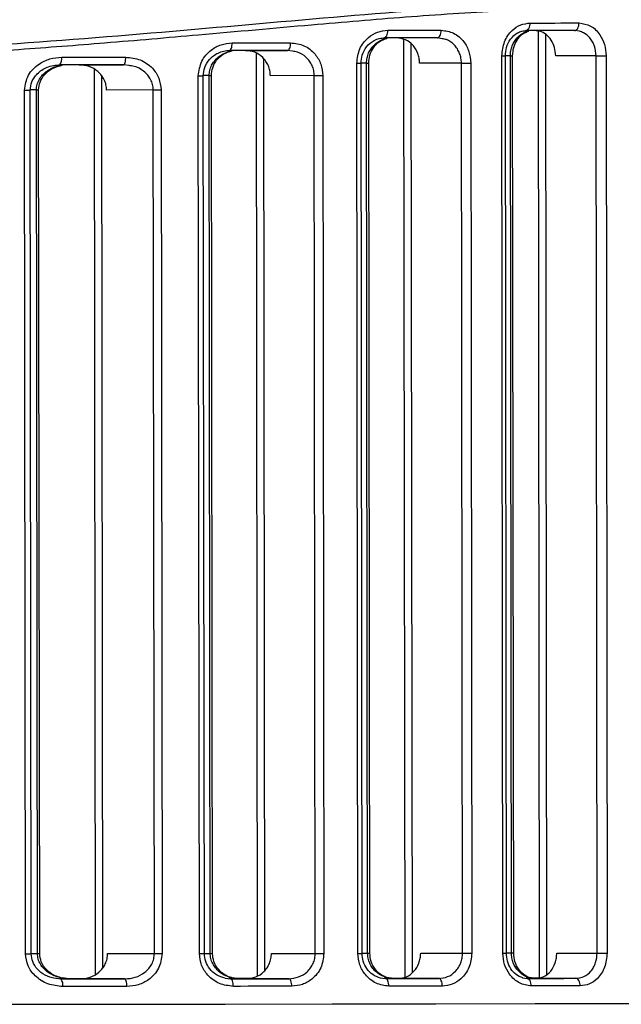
# Model space of a CAD drawing. Header units: millimetres. Extents: x -270 to 42, y 81 to 379.
# Tile 8 of 25: x -189 to -165, y 132 to 171. Entities that reach past the tile are written whole.
import ezdxf

# ---------------------------------------------------------------- set-up
doc = ezdxf.new("R2010")
doc.units = ezdxf.units.MM

msp = doc.modelspace()

# ---------------------------------------------------------------- linework, layer by layer
at = {"color": 7, "linetype": 'Continuous', "lineweight": 25}
for p, q in [((-168.302, 170.724), (-168.257, 133.256)), ((-166.662, 170.718), (-166.854, 170.743)), ((-173.618, 170.395), (-173.573, 133.278)), ((-172.1, 170.419), (-172.28, 170.455)), ((-168.011, 170.6), (-167.966, 133.383)), ((-179.878, 169.955), (-178.208, 169.957)), ((-178.011, 169.922), (-178.208, 169.957)), ((-173.327, 170.219), (-173.283, 133.455)), ((-179.452, 169.847), (-179.408, 133.321)), ((-179.452, 169.847), (-179.408, 133.321)), ((-179.161, 169.641), (-179.117, 133.528)), ((-169.691, 134.224), (-169.734, 169.74)), ((-169.551, 134.225), (-169.594, 169.74)), ((-169.395, 169.747), (-169.593, 169.747)), ((-169.352, 134.231), (-169.395, 169.747)), ((-169.395, 169.747), (-169.307, 169.747)), ((-169.263, 134.231), (-169.307, 169.747)), ((-166.004, 169.745), (-167.603, 169.743)), ((-165.961, 134.229), (-166.004, 169.745)), ((-165.612, 169.745), (-165.569, 134.23)), ((-186.456, 169.388), (-184.696, 169.39)), ((-185.861, 169.206), (-185.818, 133.387)), ((-184.48, 169.357), (-184.696, 169.39)), ((-175.427, 134.217), (-175.47, 169.451)), ((-175.26, 134.217), (-175.302, 169.451)), ((-175.085, 169.458), (-175.301, 169.458)), ((-175.043, 134.224), (-175.085, 169.458)), ((-175.085, 169.458), (-174.997, 169.458)), ((-174.954, 134.225), (-174.997, 169.458)), ((-171.332, 169.456), (-172.987, 169.454)), ((-171.289, 134.222), (-171.332, 169.456)), ((-170.965, 169.457), (-170.922, 134.223)), ((-185.57, 168.971), (-185.527, 133.623)), ((-181.697, 134.209), (-181.739, 168.952)), ((-181.499, 134.21), (-181.541, 168.953)), ((-181.31, 168.96), (-181.54, 168.96)), ((-181.268, 134.217), (-181.31, 168.96)), ((-181.31, 168.96), (-181.221, 168.96)), ((-181.179, 134.217), (-181.221, 168.96)), ((-177.153, 168.958), (-178.889, 168.956)), ((-177.111, 134.215), (-177.153, 168.958)), ((-176.814, 168.958), (-176.772, 134.216)), ((-188.576, 134.201), (-188.617, 168.385)), ((-188.345, 134.201), (-188.387, 168.386)), ((-188.144, 168.393), (-188.385, 168.393)), ((-188.102, 134.209), (-188.144, 168.393)), ((-188.144, 168.393), (-188.055, 168.393)), ((-188.014, 134.209), (-188.055, 168.393)), ((-183.519, 168.392), (-185.367, 168.39)), ((-183.477, 134.207), (-183.519, 168.392)), ((-183.211, 168.392), (-183.169, 134.208)), ((-188.345, 134.209), (-188.102, 134.209)), ((-188.102, 134.209), (-188.014, 134.209)), ((-185.326, 134.205), (-183.477, 134.207)), ((-181.499, 134.217), (-181.268, 134.217)), ((-181.268, 134.217), (-181.179, 134.217)), ((-178.847, 134.213), (-177.111, 134.215)), ((-175.26, 134.224), (-175.043, 134.224)), ((-175.043, 134.224), (-174.954, 134.225)), ((-172.944, 134.22), (-171.289, 134.222)), ((-169.551, 134.231), (-169.352, 134.231)), ((-169.352, 134.231), (-169.263, 134.231)), ((-167.56, 134.227), (-165.961, 134.229)), ((-187.45, 133.242), (-187.176, 133.203)), ((-186.847, 133.21), (-187.227, 133.21)), ((-184.652, 133.206), (-186.412, 133.204)), ((-180.683, 133.234), (-180.464, 133.211)), ((-180.147, 133.218), (-180.531, 133.218)), ((-178.164, 133.214), (-179.833, 133.212)), ((-174.54, 133.243), (-174.339, 133.219)), ((-174.037, 133.226), (-174.393, 133.225)), ((-172.235, 133.221), (-173.844, 133.219)), ((-168.92, 133.253), (-168.734, 133.226)), ((-168.45, 133.232), (-168.776, 133.232)), ((-168.257, 133.232), (-168.45, 133.232)), ((-166.808, 133.228), (-168.381, 133.226))]:
    msp.add_line(p, q, dxfattribs=at)
at = {"color": 7, "linetype": 'Continuous', "lineweight": 25, "flags": 128}
for points in [[(-174.384, 170.452), (-174.357, 170.458), (-174.331, 170.475), (-174.307, 170.503), (-174.286, 170.54), (-174.269, 170.586), (-174.256, 170.638), (-174.248, 170.694), (-174.246, 170.753)], [(-174.246, 170.753), (-173.979, 170.753), (-173.713, 170.753), (-173.448, 170.754), (-173.183, 170.754), (-172.919, 170.754), (-172.656, 170.755), (-172.394, 170.755), (-172.132, 170.755)], [(-172.28, 170.455), (-172.251, 170.461), (-172.223, 170.478), (-172.197, 170.506), (-172.175, 170.543), (-172.157, 170.589), (-172.143, 170.64), (-172.135, 170.697), (-172.132, 170.755)], [(-168.779, 170.741), (-168.747, 170.747), (-168.716, 170.764), (-168.687, 170.792), (-168.662, 170.829), (-168.642, 170.875), (-168.626, 170.926), (-168.617, 170.983), (-168.614, 171.041)], [(-166.854, 170.743), (-167.092, 170.743), (-167.33, 170.743), (-167.57, 170.743), (-167.81, 170.742), (-168.051, 170.742), (-168.293, 170.742), (-168.536, 170.741), (-168.779, 170.741)], [(-168.614, 171.041), (-168.369, 171.042), (-168.126, 171.042), (-167.883, 171.042), (-167.64, 171.042), (-167.399, 171.043), (-167.158, 171.043), (-166.918, 171.043), (-166.679, 171.044)], [(-166.854, 170.743), (-166.82, 170.749), (-166.787, 170.766), (-166.757, 170.794), (-166.73, 170.831), (-166.708, 170.877), (-166.692, 170.929), (-166.683, 170.985), (-166.679, 171.044)], [(-172.28, 170.455), (-172.54, 170.455), (-172.802, 170.454), (-173.064, 170.454), (-173.326, 170.454), (-173.59, 170.453), (-173.854, 170.453), (-174.119, 170.453), (-174.384, 170.452)], [(-180.508, 169.954), (-180.487, 169.96), (-180.467, 169.977), (-180.448, 170.005), (-180.431, 170.042), (-180.418, 170.087), (-180.408, 170.139), (-180.402, 170.195), (-180.4, 170.254)], [(-178.208, 169.957), (-178.494, 169.956), (-178.78, 169.956), (-179.066, 169.956), (-179.354, 169.955), (-179.641, 169.955), (-179.93, 169.955), (-180.219, 169.954), (-180.508, 169.954)], [(-180.4, 170.254), (-180.109, 170.254), (-179.818, 170.255), (-179.529, 170.255), (-179.239, 170.255), (-178.951, 170.256), (-178.663, 170.256), (-178.376, 170.257), (-178.089, 170.257)], [(-178.208, 169.957), (-178.185, 169.963), (-178.162, 169.98), (-178.142, 170.007), (-178.124, 170.045), (-178.109, 170.09), (-178.098, 170.142), (-178.091, 170.198), (-178.089, 170.257)], [(-187.144, 169.687), (-186.825, 169.688), (-186.507, 169.688), (-186.189, 169.688), (-185.872, 169.689), (-185.555, 169.689), (-185.239, 169.69), (-184.923, 169.69), (-184.607, 169.69)], [(-184.696, 169.39), (-184.678, 169.396), (-184.662, 169.413), (-184.646, 169.441), (-184.633, 169.478), (-184.622, 169.524), (-184.614, 169.576), (-184.609, 169.632), (-184.607, 169.69)], [(-169.734, 169.74), (-169.704, 169.74), (-169.676, 169.74), (-169.652, 169.74), (-169.632, 169.74), (-169.616, 169.74), (-169.604, 169.74), (-169.597, 169.74), (-169.594, 169.74)], [(-166.004, 169.745), (-165.963, 169.745), (-165.917, 169.745), (-165.866, 169.745), (-165.814, 169.745), (-165.76, 169.745), (-165.707, 169.745), (-165.657, 169.745), (-165.612, 169.745)], [(-184.696, 169.39), (-185.01, 169.39), (-185.324, 169.389), (-185.639, 169.389), (-185.954, 169.389), (-186.27, 169.388), (-186.586, 169.388), (-186.903, 169.388), (-187.22, 169.387)], [(-175.47, 169.451), (-175.434, 169.451), (-175.401, 169.451), (-175.372, 169.451), (-175.348, 169.451), (-175.328, 169.451), (-175.314, 169.451), (-175.305, 169.451), (-175.302, 169.451)], [(-171.332, 169.456), (-171.294, 169.456), (-171.251, 169.456), (-171.205, 169.456), (-171.156, 169.456), (-171.107, 169.457), (-171.057, 169.457), (-171.01, 169.457), (-170.965, 169.457)], [(-181.739, 168.952), (-181.697, 168.952), (-181.659, 168.952), (-181.625, 168.952), (-181.596, 168.953), (-181.572, 168.953), (-181.555, 168.953), (-181.545, 168.953), (-181.541, 168.953)], [(-177.153, 168.958), (-177.118, 168.958), (-177.079, 168.958), (-177.037, 168.958), (-176.993, 168.958), (-176.948, 168.958), (-176.902, 168.958), (-176.857, 168.958), (-176.814, 168.958)], [(-188.617, 168.385), (-188.57, 168.385), (-188.525, 168.386), (-188.486, 168.386), (-188.452, 168.386), (-188.424, 168.386), (-188.403, 168.386), (-188.391, 168.386), (-188.387, 168.386)], [(-183.519, 168.392), (-183.487, 168.392), (-183.453, 168.392), (-183.415, 168.392), (-183.375, 168.392), (-183.334, 168.392), (-183.292, 168.392), (-183.251, 168.392), (-183.211, 168.392)], [(-188.576, 134.201), (-188.528, 134.201), (-188.484, 134.201), (-188.444, 134.201), (-188.41, 134.201), (-188.382, 134.201), (-188.362, 134.201), (-188.35, 134.201), (-188.345, 134.201)], [(-183.477, 134.207), (-183.446, 134.207), (-183.411, 134.207), (-183.373, 134.207), (-183.334, 134.207), (-183.293, 134.207), (-183.251, 134.208), (-183.21, 134.208), (-183.169, 134.208)], [(-181.697, 134.209), (-181.655, 134.209), (-181.617, 134.21), (-181.583, 134.21), (-181.554, 134.21), (-181.53, 134.21), (-181.513, 134.21), (-181.503, 134.21), (-181.499, 134.21)], [(-177.111, 134.215), (-177.076, 134.215), (-177.037, 134.215), (-176.995, 134.215), (-176.951, 134.215), (-176.905, 134.215), (-176.86, 134.215), (-176.815, 134.215), (-176.772, 134.216)], [(-175.427, 134.217), (-175.391, 134.217), (-175.358, 134.217), (-175.329, 134.217), (-175.305, 134.217), (-175.286, 134.217), (-175.271, 134.217), (-175.263, 134.217), (-175.26, 134.217)], [(-171.289, 134.222), (-171.251, 134.222), (-171.209, 134.222), (-171.162, 134.223), (-171.114, 134.223), (-171.064, 134.223), (-171.015, 134.223), (-170.967, 134.223), (-170.922, 134.223)], [(-169.691, 134.224), (-169.661, 134.224), (-169.633, 134.224), (-169.609, 134.224), (-169.589, 134.224), (-169.573, 134.224), (-169.561, 134.225), (-169.554, 134.225), (-169.551, 134.225)], [(-165.961, 134.229), (-165.92, 134.229), (-165.874, 134.229), (-165.823, 134.229), (-165.77, 134.229), (-165.717, 134.229), (-165.664, 134.229), (-165.614, 134.229), (-165.569, 134.23)], [(-186.097, 133.211), (-186.415, 133.211), (-186.735, 133.21), (-187.055, 133.21), (-187.222, 133.21)], [(-187.176, 133.203), (-186.859, 133.203), (-186.542, 133.203), (-186.226, 133.204), (-185.91, 133.204), (-185.595, 133.205), (-185.28, 133.205), (-184.966, 133.205), (-184.652, 133.206)], [(-184.563, 132.906), (-184.878, 132.906), (-185.194, 132.905), (-185.51, 132.905), (-185.827, 132.904), (-186.145, 132.904), (-186.463, 132.904), (-186.781, 132.903), (-187.1, 132.903)], [(-187.093, 133.203), (-187.051, 133.203), (-186.731, 133.203), (-186.412, 133.204)], [(-186.368, 133.211), (-186.53, 133.211), (-186.847, 133.21)], [(-184.563, 132.906), (-184.565, 132.964), (-184.57, 133.021), (-184.578, 133.073), (-184.589, 133.118), (-184.602, 133.155), (-184.618, 133.183), (-184.635, 133.2), (-184.652, 133.206)], [(-179.53, 133.219), (-179.819, 133.219), (-180.108, 133.218), (-180.397, 133.218), (-180.525, 133.218)], [(-180.464, 133.211), (-180.174, 133.211), (-179.885, 133.212), (-179.597, 133.212), (-179.309, 133.212), (-179.022, 133.213), (-178.735, 133.213), (-178.449, 133.213), (-178.164, 133.214)], [(-180.354, 132.911), (-180.357, 132.97), (-180.363, 133.026), (-180.373, 133.078), (-180.387, 133.123), (-180.403, 133.16), (-180.422, 133.188), (-180.442, 133.205), (-180.464, 133.211)], [(-180.461, 133.211), (-180.412, 133.211), (-180.122, 133.212), (-179.833, 133.212)], [(-178.043, 132.914), (-178.33, 132.914), (-178.618, 132.913), (-178.906, 132.913), (-179.194, 132.913), (-179.483, 132.912), (-179.773, 132.912), (-180.064, 132.911), (-180.354, 132.911)], [(-179.795, 133.219), (-179.858, 133.219), (-180.147, 133.218)], [(-178.043, 132.914), (-178.046, 132.972), (-178.053, 133.029), (-178.064, 133.081), (-178.079, 133.126), (-178.097, 133.163), (-178.118, 133.191), (-178.14, 133.208), (-178.164, 133.214)], [(-173.558, 133.226), (-173.82, 133.226), (-174.082, 133.225), (-174.346, 133.225), (-174.387, 133.225)], [(-174.339, 133.219), (-174.073, 133.219), (-173.809, 133.219), (-173.545, 133.22), (-173.281, 133.22), (-173.019, 133.22), (-172.757, 133.221), (-172.495, 133.221), (-172.235, 133.221)], [(-174.2, 132.919), (-174.203, 132.977), (-174.211, 133.034), (-174.224, 133.085), (-174.241, 133.131), (-174.262, 133.168), (-174.286, 133.196), (-174.312, 133.213), (-174.339, 133.219)], [(-174.336, 133.219), (-174.107, 133.219), (-173.844, 133.219)], [(-172.086, 132.921), (-172.348, 132.921), (-172.61, 132.921), (-172.873, 132.92), (-173.137, 132.92), (-173.402, 132.92), (-173.667, 132.919), (-173.933, 132.919), (-174.2, 132.919)], [(-173.553, 133.226), (-173.772, 133.226), (-174.037, 133.226)], [(-172.086, 132.921), (-172.089, 132.98), (-172.097, 133.036), (-172.111, 133.088), (-172.13, 133.133), (-172.152, 133.171), (-172.178, 133.198), (-172.206, 133.215), (-172.235, 133.221)], [(-168.257, 133.232), (-168.351, 133.232), (-168.59, 133.232), (-168.769, 133.232)], [(-168.734, 133.226), (-168.49, 133.226), (-168.248, 133.226), (-168.006, 133.226), (-167.765, 133.227), (-167.524, 133.227), (-167.285, 133.227), (-167.046, 133.228), (-166.808, 133.228)], [(-168.568, 132.926), (-168.571, 132.984), (-168.581, 133.041), (-168.596, 133.092), (-168.617, 133.138), (-168.642, 133.175), (-168.67, 133.203), (-168.701, 133.22), (-168.734, 133.226)], [(-168.731, 133.226), (-168.62, 133.226), (-168.381, 133.226)], [(-166.633, 132.928), (-166.872, 132.928), (-167.112, 132.928), (-167.353, 132.927), (-167.594, 132.927), (-167.836, 132.927), (-168.079, 132.926), (-168.323, 132.926), (-168.568, 132.926)], [(-166.633, 132.928), (-166.636, 132.987), (-166.646, 133.043), (-166.663, 133.095), (-166.684, 133.14), (-166.711, 133.178), (-166.741, 133.205), (-166.774, 133.222), (-166.808, 133.228)], [(-189.493, 132.2), (-185.036, 132.205), (-180.677, 132.211), (-176.439, 132.216), (-172.346, 132.221), (-168.419, 132.226), (-164.681, 132.231), (-161.15, 132.235), (-157.848, 132.239), (-154.79, 132.243), (-151.995, 132.247), (-149.477, 132.25), (-147.25, 132.253), (-145.326, 132.256), (-143.715, 132.258), (-142.427, 132.26), (-141.467, 132.261)]]:
    msp.add_lwpolyline(points, dxfattribs=at)
at = {"color": 7, "linetype": 'Continuous', "lineweight": 25}
for centre, radius, start, end in [((-187.496, 169.617), 0.358, 320.1745, 11.3539), ((-187.451, 132.972), 0.359, 348.79, 39.9561)]:
    msp.add_arc(centre, radius, start, end, dxfattribs=at)
for points, knots in [([(-224.72, 173.351), (-223.462, 173.226), (-220.947, 172.977), (-217.06, 172.654), (-213.163, 172.4), (-209.219, 172.222), (-205.283, 172.134), (-201.321, 172.138), (-197.359, 172.235), (-194.023, 172.391), (-191.26, 172.566), (-189.061, 172.727), (-186.836, 172.912), (-184.615, 173.118), (-182.508, 173.327), (-180.353, 173.554), (-178.099, 173.8), (-175.944, 174.041), (-173.883, 174.27), (-171.996, 174.474), (-170.028, 174.677), (-168.097, 174.861), (-166.205, 175.018), (-163.515, 175.199), (-160.167, 175.314), (-156.285, 175.222), (-153.31, 174.941), (-151.079, 174.601), (-149.476, 174.295), (-147.969, 173.948), (-146.561, 173.57), (-145.228, 173.163), (-143.853, 172.693), (-142.522, 172.184), (-141.283, 171.663), (-140.212, 171.176), (-139.271, 170.72), (-138.27, 170.21), (-137.378, 169.729), (-136.716, 169.369), (-136.626, 169.328), (-136.58, 169.307)], [0, 0, 0, 0, 0.031417, 0.062805, 0.094826, 0.12527, 0.15681, 0.18806, 0.21891, 0.250625, 0.267514, 0.285233, 0.303786, 0.321706, 0.339855, 0.356148, 0.375854, 0.397226, 0.411851, 0.429947, 0.447507, 0.465181, 0.483264, 0.500801, 0.542619, 0.583505, 0.62502, 0.645672, 0.666467, 0.68777, 0.708071, 0.728371, 0.750225, 0.777187, 0.801644, 0.826009, 0.850715, 0.875387, 0.917528, 0.958008, 1, 1, 1, 1]), ([(-136.708, 169.093), (-136.741, 169.107), (-136.81, 169.136), (-137.636, 169.587), (-139.231, 170.445), (-141.852, 171.683), (-145.297, 172.997), (-149.535, 174.151), (-154.522, 174.916), (-160.199, 175.135), (-166.466, 174.82), (-173.225, 174.115), (-180.391, 173.286), (-187.882, 172.536), (-195.628, 171.989), (-200.87, 171.918), (-203.494, 171.882)], [0, 0, 0, 0, 0.05054, 0.106244, 0.18045, 0.255352, 0.329831, 0.404439, 0.478884, 0.552632, 0.627035, 0.701532, 0.775682, 0.850455, 0.92517, 1, 1, 1, 1]), ([(-203.471, 169.689), (-201.032, 169.718), (-196.131, 169.776), (-188.883, 170.206), (-181.834, 170.792), (-175.072, 171.41), (-168.693, 171.864), (-162.78, 171.891), (-157.43, 171.454), (-152.726, 170.571), (-148.716, 169.419), (-145.463, 168.193), (-142.915, 167.042), (-141.907, 166.535), (-141.404, 166.281)], [0, 0, 0, 0, 0.082766, 0.166311, 0.249538, 0.332695, 0.416463, 0.499377, 0.58239, 0.66618, 0.749386, 0.832914, 0.916439, 1, 1, 1, 1]), ([(-141.508, 166.055), (-141.87, 166.238), (-142.591, 166.603), (-144.256, 167.389), (-146.328, 168.268), (-148.687, 169.132), (-151.194, 169.892), (-153.759, 170.519), (-156.535, 171.032), (-159.559, 171.407), (-162.803, 171.608), (-166.228, 171.649), (-169.806, 171.532), (-173.478, 171.284), (-177.452, 170.949), (-181.429, 170.587), (-185.306, 170.252), (-188.84, 169.978), (-192.379, 169.747), (-196.007, 169.571), (-199.659, 169.46), (-203.394, 169.417), (-207.279, 169.457), (-211.333, 169.584), (-214.67, 169.755), (-217.291, 169.923), (-219.106, 170.052), (-220.903, 170.19), (-222.747, 170.34), (-224.89, 170.522), (-227.008, 170.706), (-228.906, 170.872), (-230.621, 171.018), (-232.323, 171.154), (-234.125, 171.285), (-236.63, 171.441), (-239.843, 171.562), (-243.168, 171.522), (-245.906, 171.366), (-248.122, 171.147), (-250.219, 170.846), (-252.212, 170.473), (-254.048, 170.048), (-255.799, 169.57), (-257.547, 169.019), (-259.221, 168.414), (-260.721, 167.809), (-262.011, 167.239), (-263.112, 166.719), (-264.04, 166.253), (-264.481, 166.022), (-264.702, 165.906)], [0, 0, 0, 0, 0.031377, 0.062612, 0.093951, 0.125312, 0.150961, 0.175673, 0.200476, 0.225139, 0.250214, 0.275012, 0.29926, 0.323864, 0.347477, 0.375023, 0.397269, 0.417244, 0.437491, 0.458945, 0.479771, 0.499977, 0.522608, 0.546014, 0.569418, 0.580312, 0.59182, 0.601397, 0.612218, 0.62486, 0.640223, 0.651152, 0.660279, 0.672645, 0.683776, 0.695433, 0.722377, 0.74963, 0.767463, 0.785033, 0.802861, 0.820611, 0.838665, 0.855632, 0.874607, 0.897105, 0.917632, 0.937345, 0.958701, 0.979398, 1, 1, 1, 1]), ([(-175.47, 169.451), (-175.445, 169.647), (-175.396, 170.039), (-175.057, 170.463), (-174.657, 170.709), (-174.383, 170.738), (-174.246, 170.753)], [0, 0, 0, 0, 0.279304, 0.558549, 0.778855, 1, 1, 1, 1]), ([(-172.132, 170.755), (-171.963, 170.732), (-171.626, 170.686), (-171.242, 170.346), (-171.008, 169.916), (-170.979, 169.61), (-170.965, 169.457)], [0, 0, 0, 0, 0.279787, 0.558946, 0.779091, 1, 1, 1, 1]), ([(-169.734, 169.74), (-169.712, 169.933), (-169.669, 170.32), (-169.363, 170.745), (-168.995, 170.996), (-168.741, 171.026), (-168.614, 171.041)], [0, 0, 0, 0, 0.279478, 0.558705, 0.778857, 1, 1, 1, 1]), ([(-169.594, 169.74), (-169.585, 169.854), (-169.565, 170.095), (-169.397, 170.428), (-169.169, 170.635), (-168.94, 170.733), (-168.814, 170.742), (-168.749, 170.746)], [0, 0, 0, 0, 0.210025, 0.446309, 0.708881, 0.850833, 1, 1, 1, 1]), ([(-169.395, 169.747), (-169.392, 169.813), (-169.385, 169.947), (-169.311, 170.202), (-169.14, 170.48), (-168.929, 170.634), (-168.787, 170.693), (-168.737, 170.714), (-168.697, 170.718), (-168.681, 170.72)], [0, 0, 0, 0, 0.143833, 0.290696, 0.578972, 0.867566, 0.899423, 0.958457, 1, 1, 1, 1]), ([(-169.307, 169.747), (-169.298, 169.859), (-169.279, 170.087), (-169.139, 170.385), (-168.933, 170.622), (-168.757, 170.693), (-168.668, 170.729)], [0, 0, 0, 0, 0.235952, 0.48027, 0.735123, 1, 1, 1, 1]), ([(-167.603, 169.743), (-167.612, 169.854), (-167.63, 170.077), (-167.769, 170.374), (-167.974, 170.6), (-168.205, 170.723), (-168.362, 170.736), (-168.426, 170.742)], [0, 0, 0, 0, 0.211469, 0.422905, 0.635328, 0.850055, 1, 1, 1, 1]), ([(-166.679, 171.044), (-166.523, 171.02), (-166.211, 170.972), (-165.861, 170.628), (-165.65, 170.199), (-165.625, 169.897), (-165.612, 169.745)], [0, 0, 0, 0, 0.279676, 0.55901, 0.778986, 1, 1, 1, 1]), ([(-166.004, 169.745), (-166.017, 169.874), (-166.035, 170.071), (-166.143, 170.304), (-166.277, 170.498), (-166.456, 170.647), (-166.607, 170.699), (-166.662, 170.718)], [0, 0, 0, 0, 0.286375, 0.434285, 0.585098, 0.84565, 1, 1, 1, 1]), ([(-175.302, 169.451), (-175.292, 169.561), (-175.271, 169.798), (-175.089, 170.13), (-174.836, 170.34), (-174.578, 170.442), (-174.433, 170.452), (-174.359, 170.458)], [0, 0, 0, 0, 0.2014238, 0.4338746, 0.6992543, 0.8453614, 1, 1, 1, 1]), ([(-175.085, 169.458), (-175.081, 169.526), (-175.073, 169.663), (-175.009, 169.855), (-174.911, 170.032), (-174.739, 170.234), (-174.529, 170.361), (-174.354, 170.427), (-174.296, 170.433), (-174.283, 170.435)], [0, 0, 0, 0, 0.143008, 0.2896, 0.4288119, 0.5783589, 0.8661092, 0.9704101, 1, 1, 1, 1]), ([(-174.997, 169.458), (-174.988, 169.565), (-174.969, 169.786), (-174.819, 170.082), (-174.586, 170.33), (-174.379, 170.403), (-174.272, 170.441)], [0, 0, 0, 0, 0.222777, 0.462616, 0.72155, 1, 1, 1, 1]), ([(-172.987, 169.454), (-172.991, 169.521), (-172.997, 169.654), (-173.053, 169.845), (-173.138, 170.021), (-173.29, 170.221), (-173.54, 170.411), (-173.773, 170.439), (-173.889, 170.453)], [0, 0, 0, 0, 0.125105, 0.250558, 0.375308, 0.500884, 0.749983, 1, 1, 1, 1]), ([(-171.332, 169.456), (-171.335, 169.521), (-171.343, 169.652), (-171.399, 169.842), (-171.489, 170.022), (-171.651, 170.224), (-171.861, 170.385), (-172.04, 170.41), (-172.1, 170.419)], [0, 0, 0, 0, 0.137551, 0.278668, 0.423859, 0.573595, 0.858815, 1, 1, 1, 1]), ([(-181.739, 168.952), (-181.71, 169.153), (-181.653, 169.553), (-181.274, 169.974), (-180.841, 170.212), (-180.547, 170.24), (-180.4, 170.254)], [0, 0, 0, 0, 0.279038, 0.55841, 0.779002, 1, 1, 1, 1]), ([(-181.541, 168.953), (-181.53, 169.063), (-181.506, 169.301), (-181.3, 169.633), (-181.018, 169.84), (-180.731, 169.942), (-180.571, 169.953), (-180.488, 169.959)], [0, 0, 0, 0, 0.1967628, 0.4266951, 0.6939393, 0.8425769, 1, 1, 1, 1]), ([(-181.31, 168.96), (-181.305, 169.03), (-181.295, 169.171), (-181.22, 169.368), (-181.105, 169.547), (-180.909, 169.746), (-180.675, 169.869), (-180.484, 169.931), (-180.421, 169.937), (-180.41, 169.938)], [0, 0, 0, 0, 0.142427, 0.289589, 0.427912, 0.578519, 0.866454, 0.974594, 1, 1, 1, 1]), ([(-181.221, 168.96), (-181.211, 169.066), (-181.19, 169.288), (-181.02, 169.586), (-180.754, 169.834), (-180.521, 169.906), (-180.399, 169.943)], [0, 0, 0, 0, 0.218045, 0.455736, 0.716182, 1, 1, 1, 1]), ([(-178.889, 168.956), (-178.893, 169.024), (-178.9, 169.16), (-178.963, 169.353), (-179.059, 169.53), (-179.228, 169.729), (-179.502, 169.914), (-179.752, 169.941), (-179.878, 169.955)], [0, 0, 0, 0, 0.1248796, 0.2505036, 0.3748008, 0.5007981, 0.7500151, 1, 1, 1, 1]), ([(-178.089, 170.257), (-177.907, 170.235), (-177.545, 170.19), (-177.125, 169.858), (-176.863, 169.426), (-176.83, 169.114), (-176.814, 168.958)], [0, 0, 0, 0, 0.280008, 0.559205, 0.779295, 1, 1, 1, 1]), ([(-188.617, 168.385), (-188.583, 168.592), (-188.515, 169.006), (-188.087, 169.42), (-187.616, 169.647), (-187.301, 169.674), (-187.144, 169.687)], [0, 0, 0, 0, 0.278656, 0.558449, 0.779539, 1, 1, 1, 1]), ([(-184.607, 169.69), (-184.413, 169.669), (-184.026, 169.627), (-183.565, 169.305), (-183.267, 168.872), (-183.229, 168.552), (-183.211, 168.392)], [0, 0, 0, 0, 0.280191, 0.559665, 0.779583, 1, 1, 1, 1]), ([(-177.153, 168.958), (-177.157, 169.027), (-177.166, 169.165), (-177.234, 169.361), (-177.339, 169.539), (-177.521, 169.736), (-177.752, 169.89), (-177.947, 169.914), (-178.011, 169.922)], [0, 0, 0, 0, 0.142266, 0.287522, 0.42669, 0.574265, 0.859924, 1, 1, 1, 1]), ([(-188.387, 168.386), (-188.374, 168.496), (-188.355, 168.67), (-188.238, 168.884), (-188.057, 169.104), (-187.713, 169.334), (-187.383, 169.372), (-187.206, 169.392)], [0, 0, 0, 0, 0.190609, 0.299567, 0.41918, 0.689508, 1, 1, 1, 1]), ([(-188.144, 168.393), (-188.138, 168.466), (-188.126, 168.616), (-188.033, 168.819), (-187.897, 168.999), (-187.672, 169.19), (-187.417, 169.327), (-187.218, 169.349), (-187.164, 169.355)], [0, 0, 0, 0, 0.145667, 0.298363, 0.439077, 0.595455, 0.890746, 1, 1, 1, 1]), ([(-188.055, 168.393), (-188.044, 168.5), (-188.019, 168.726), (-187.82, 169.026), (-187.515, 169.272), (-187.254, 169.341), (-187.118, 169.378)], [0, 0, 0, 0, 0.211797, 0.447736, 0.710914, 1, 1, 1, 1]), ([(-185.367, 168.39), (-185.372, 168.459), (-185.381, 168.599), (-185.454, 168.796), (-185.563, 168.974), (-185.753, 169.172), (-186.053, 169.35), (-186.322, 169.375), (-186.456, 169.388)], [0, 0, 0, 0, 0.124587, 0.250429, 0.374082, 0.500782, 0.750296, 1, 1, 1, 1]), ([(-183.519, 168.392), (-183.524, 168.463), (-183.535, 168.608), (-183.616, 168.808), (-183.739, 168.987), (-183.947, 169.182), (-184.202, 169.328), (-184.411, 169.35), (-184.48, 169.357)], [0, 0, 0, 0, 0.1417813, 0.2880096, 0.4260845, 0.5752517, 0.8612624, 1, 1, 1, 1]), ([(-187.1, 132.903), (-187.299, 132.923), (-187.699, 132.965), (-188.185, 133.279), (-188.512, 133.711), (-188.555, 134.038), (-188.576, 134.201)], [0, 0, 0, 0, 0.279096, 0.558722, 0.779537, 1, 1, 1, 1]), ([(-187.403, 133.219), (-187.54, 133.255), (-187.801, 133.324), (-188.108, 133.569), (-188.308, 133.869), (-188.333, 134.095), (-188.345, 134.201)], [0, 0, 0, 0, 0.289125, 0.552324, 0.788251, 1, 1, 1, 1]), ([(-186.847, 133.21), (-186.994, 133.222), (-187.288, 133.246), (-187.631, 133.413), (-187.856, 133.606), (-187.992, 133.786), (-188.084, 133.988), (-188.096, 134.136), (-188.102, 134.209)], [0, 0, 0, 0, 0.249668, 0.499582, 0.631339, 0.749993, 0.877893, 1, 1, 1, 1]), ([(-186.833, 133.205), (-187.01, 133.225), (-187.34, 133.263), (-187.732, 133.526), (-187.972, 133.856), (-188.001, 134.098), (-188.014, 134.209)], [0, 0, 0, 0, 0.310802, 0.581421, 0.809125, 1, 1, 1, 1]), ([(-186.412, 133.204), (-186.278, 133.217), (-186.01, 133.243), (-185.71, 133.421), (-185.52, 133.619), (-185.412, 133.797), (-185.339, 133.995), (-185.33, 134.135), (-185.326, 134.205)], [0, 0, 0, 0, 0.2495606, 0.4985978, 0.6252315, 0.7489081, 0.8750581, 1, 1, 1, 1]), ([(-184.652, 133.206), (-184.51, 133.218), (-184.227, 133.243), (-183.902, 133.415), (-183.695, 133.612), (-183.573, 133.792), (-183.493, 133.992), (-183.482, 134.136), (-183.477, 134.207)], [0, 0, 0, 0, 0.249983, 0.499597, 0.629507, 0.749823, 0.876819, 1, 1, 1, 1]), ([(-183.169, 134.208), (-183.199, 134.005), (-183.259, 133.598), (-183.655, 133.179), (-184.105, 132.946), (-184.41, 132.919), (-184.563, 132.906)], [0, 0, 0, 0, 0.27893, 0.558352, 0.779136, 1, 1, 1, 1]), ([(-180.354, 132.911), (-180.542, 132.933), (-180.915, 132.977), (-181.358, 133.305), (-181.643, 133.736), (-181.679, 134.052), (-181.697, 134.209)], [0, 0, 0, 0, 0.28011, 0.559487, 0.779519, 1, 1, 1, 1]), ([(-180.672, 133.228), (-180.794, 133.266), (-181.028, 133.337), (-181.295, 133.585), (-181.467, 133.882), (-181.489, 134.104), (-181.499, 134.21)], [0, 0, 0, 0, 0.283872, 0.5443405, 0.7820106, 1, 1, 1, 1]), ([(-180.147, 133.218), (-180.232, 133.223), (-180.368, 133.231), (-180.632, 133.306), (-180.866, 133.433), (-181.062, 133.632), (-181.177, 133.81), (-181.253, 134.006), (-181.263, 134.148), (-181.268, 134.217)], [0, 0, 0, 0, 0.1568733, 0.2506349, 0.4999193, 0.6302152, 0.7499501, 0.8769977, 1, 1, 1, 1]), ([(-180.126, 133.213), (-180.209, 133.219), (-180.369, 133.229), (-180.655, 133.331), (-180.937, 133.538), (-181.144, 133.869), (-181.168, 134.107), (-181.179, 134.217)], [0, 0, 0, 0, 0.157385, 0.305995, 0.57322, 0.803178, 1, 1, 1, 1]), ([(-179.833, 133.212), (-179.708, 133.226), (-179.458, 133.253), (-179.184, 133.439), (-179.016, 133.638), (-178.921, 133.815), (-178.858, 134.009), (-178.85, 134.145), (-178.847, 134.213)], [0, 0, 0, 0, 0.249525, 0.498718, 0.62466, 0.748993, 0.874841, 1, 1, 1, 1]), ([(-178.164, 133.214), (-178.032, 133.227), (-177.769, 133.254), (-177.476, 133.435), (-177.295, 133.635), (-177.191, 133.813), (-177.124, 134.008), (-177.115, 134.147), (-177.111, 134.215)], [0, 0, 0, 0, 0.250146, 0.499438, 0.628171, 0.749635, 0.8761, 1, 1, 1, 1]), ([(-176.772, 134.216), (-176.798, 134.018), (-176.849, 133.622), (-177.201, 133.198), (-177.616, 132.956), (-177.901, 132.928), (-178.043, 132.914)], [0, 0, 0, 0, 0.279229, 0.558458, 0.778869, 1, 1, 1, 1]), ([(-174.2, 132.919), (-174.374, 132.942), (-174.723, 132.988), (-175.127, 133.324), (-175.38, 133.754), (-175.411, 134.063), (-175.427, 134.217)], [0, 0, 0, 0, 0.27987, 0.559112, 0.779224, 1, 1, 1, 1]), ([(-174.529, 133.237), (-174.637, 133.274), (-174.845, 133.347), (-175.08, 133.594), (-175.231, 133.89), (-175.25, 134.111), (-175.26, 134.217)], [0, 0, 0, 0, 0.278512, 0.537466, 0.777278, 1, 1, 1, 1]), ([(-174.037, 133.226), (-174.117, 133.231), (-174.243, 133.24), (-174.485, 133.319), (-174.695, 133.451), (-174.867, 133.652), (-174.966, 133.828), (-175.03, 134.021), (-175.039, 134.157), (-175.043, 134.224)], [0, 0, 0, 0, 0.160242, 0.250789, 0.499802, 0.629249, 0.749816, 0.876436, 1, 1, 1, 1]), ([(-174.011, 133.221), (-174.085, 133.226), (-174.229, 133.236), (-174.487, 133.337), (-174.74, 133.547), (-174.923, 133.877), (-174.944, 134.114), (-174.954, 134.225)], [0, 0, 0, 0, 0.15459, 0.300664, 0.566026, 0.798514, 1, 1, 1, 1]), ([(-173.844, 133.219), (-173.728, 133.234), (-173.496, 133.263), (-173.196, 133.488), (-173.028, 133.766), (-172.955, 134.02), (-172.948, 134.154), (-172.944, 134.22)], [0, 0, 0, 0, 0.249844, 0.499411, 0.748568, 0.875045, 1, 1, 1, 1]), ([(-172.235, 133.221), (-172.113, 133.235), (-171.871, 133.264), (-171.606, 133.453), (-171.445, 133.657), (-171.355, 133.837), (-171.299, 134.027), (-171.293, 134.158), (-171.289, 134.222)], [0, 0, 0, 0, 0.250113, 0.499256, 0.629954, 0.756699, 0.879899, 1, 1, 1, 1]), ([(-170.922, 134.223), (-170.945, 134.028), (-170.99, 133.64), (-171.306, 133.214), (-171.687, 132.965), (-171.953, 132.936), (-172.086, 132.921)], [0, 0, 0, 0, 0.27943, 0.558627, 0.778833, 1, 1, 1, 1]), ([(-168.568, 132.926), (-168.729, 132.949), (-169.052, 132.997), (-169.423, 133.339), (-169.65, 133.768), (-169.677, 134.072), (-169.691, 134.224)], [0, 0, 0, 0, 0.279726, 0.559111, 0.779049, 1, 1, 1, 1]), ([(-168.907, 133.244), (-168.998, 133.281), (-169.178, 133.352), (-169.385, 133.593), (-169.524, 133.89), (-169.542, 134.115), (-169.551, 134.225)], [0, 0, 0, 0, 0.269162, 0.525508, 0.76841, 1, 1, 1, 1]), ([(-168.45, 133.232), (-168.529, 133.238), (-168.632, 133.247), (-168.742, 133.286), (-168.884, 133.346), (-169.096, 133.499), (-169.267, 133.778), (-169.341, 134.032), (-169.348, 134.165), (-169.352, 134.231)], [0, 0, 0, 0, 0.172255, 0.223405, 0.251096, 0.500288, 0.749416, 0.875994, 1, 1, 1, 1]), ([(-168.419, 133.227), (-168.483, 133.231), (-168.607, 133.24), (-168.834, 133.335), (-169.062, 133.539), (-169.233, 133.871), (-169.254, 134.115), (-169.263, 134.231)], [0, 0, 0, 0, 0.146912, 0.2872686, 0.5485746, 0.7861163, 1, 1, 1, 1]), ([(-168.381, 133.226), (-168.273, 133.241), (-168.059, 133.271), (-167.785, 133.5), (-167.635, 133.777), (-167.569, 134.029), (-167.563, 134.162), (-167.56, 134.227)], [0, 0, 0, 0, 0.2497782, 0.4993117, 0.7483699, 0.8749065, 1, 1, 1, 1]), ([(-166.808, 133.228), (-166.697, 133.243), (-166.476, 133.272), (-166.239, 133.465), (-166.098, 133.669), (-165.991, 133.902), (-165.973, 134.099), (-165.961, 134.229)], [0, 0, 0, 0, 0.250322, 0.499701, 0.628634, 0.755101, 1, 1, 1, 1]), ([(-165.569, 134.23), (-165.589, 134.037), (-165.629, 133.653), (-165.915, 133.226), (-166.264, 132.973), (-166.51, 132.943), (-166.633, 132.928)], [0, 0, 0, 0, 0.279489, 0.55877, 0.778869, 1, 1, 1, 1])]:
    msp.add_open_spline(points, degree=3, knots=knots, dxfattribs=at)

doc.saveas('drawing.dxf')
